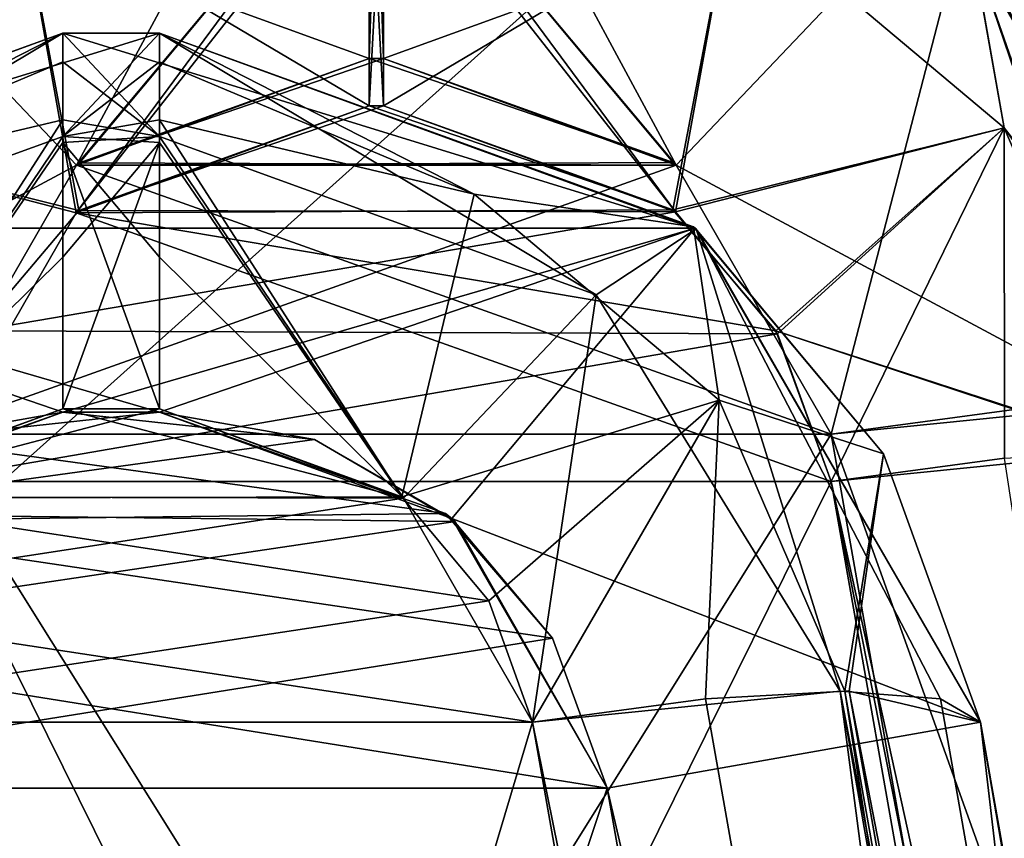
# Model space of a CAD drawing. Header units: millimetres. Extents: x -269 to 269, y -16 to 416.
# Tile 125 of 171: x 165.65 to 172.14, y 44.69 to 50.09. Entities that reach past the tile are written whole.
import ezdxf

# ---------------------------------------------------------------- set-up
doc = ezdxf.new("R2010")
doc.units = ezdxf.units.MM
doc.header["$LTSCALE"] = 65.185185
for name, color, linetype in [('1548', 7, 'CONTINUOUS'), ('1556', 7, 'CONTINUOUS'), ('1617', 7, 'CONTINUOUS'), ('1621', 7, 'CONTINUOUS'), ('1622', 7, 'CONTINUOUS'), ('1623', 7, 'CONTINUOUS'), ('1624', 7, 'CONTINUOUS'), ('1642', 7, 'CONTINUOUS'), ('1649', 7, 'CONTINUOUS'), ('1650', 7, 'CONTINUOUS'), ('1651', 7, 'CONTINUOUS'), ('1652', 7, 'CONTINUOUS'), ('1728', 7, 'CONTINUOUS'), ('1740', 7, 'CONTINUOUS'), ('1770', 7, 'CONTINUOUS'), ('1771', 7, 'CONTINUOUS'), ('1772', 7, 'CONTINUOUS'), ('1915', 7, 'CONTINUOUS'), ('1916', 7, 'CONTINUOUS'), ('1970', 7, 'CONTINUOUS'), ('1976', 7, 'CONTINUOUS'), ('1978', 7, 'CONTINUOUS'), ('1980', 7, 'CONTINUOUS'), ('1981', 7, 'CONTINUOUS'), ('1982', 7, 'CONTINUOUS'), ('2044', 7, 'CONTINUOUS'), ('2051', 7, 'CONTINUOUS'), ('2054', 7, 'CONTINUOUS'), ('2055', 7, 'CONTINUOUS'), ('2056', 7, 'CONTINUOUS'), ('2057', 7, 'CONTINUOUS'), ('2058', 7, 'CONTINUOUS'), ('2060', 7, 'CONTINUOUS'), ('2061', 7, 'CONTINUOUS'), ('2062', 7, 'CONTINUOUS'), ('2063', 7, 'CONTINUOUS'), ('2064', 7, 'CONTINUOUS'), ('2065', 7, 'CONTINUOUS'), ('2066', 7, 'CONTINUOUS'), ('2067', 7, 'CONTINUOUS'), ('2070', 7, 'CONTINUOUS'), ('2157', 7, 'CONTINUOUS'), ('2158', 7, 'CONTINUOUS'), ('2161', 7, 'CONTINUOUS'), ('2162', 7, 'CONTINUOUS'), ('2163', 7, 'CONTINUOUS'), ('2164', 7, 'CONTINUOUS'), ('2165', 7, 'CONTINUOUS'), ('2166', 7, 'CONTINUOUS'), ('2168', 7, 'CONTINUOUS'), ('2169', 7, 'CONTINUOUS'), ('2171', 7, 'CONTINUOUS'), ('2172', 7, 'CONTINUOUS'), ('2173', 7, 'CONTINUOUS'), ('2174', 7, 'CONTINUOUS'), ('2176', 7, 'CONTINUOUS'), ('367', 7, 'CONTINUOUS'), ('468', 7, 'CONTINUOUS'), ('491', 7, 'CONTINUOUS'), ('5', 7, 'CONTINUOUS'), ('550', 7, 'CONTINUOUS'), ('607', 7, 'CONTINUOUS'), ('621', 7, 'CONTINUOUS'), ('7', 7, 'CONTINUOUS')]:
    doc.layers.add(name, color=color, linetype=linetype)

msp = doc.modelspace()

# ---------------------------------------------------------------- linework, layer by layer
at = {"layer": '1548', "linetype": 'Continuous'}
for points in [[(120.8168, 327, -331.8037), (139.3616, 38.7906, -321.7392), (211.6832, 327, -331.8037), (120.8168, 327, -331.8037)], [(211.6832, 327, -331.8037), (139.3616, 38.7906, -321.7392), (162.2961, 52.7054, -322.2251), (211.6832, 327, -331.8037)]]:
    msp.add_3dface(points, dxfattribs=at)
at = {"layer": '1556', "linetype": 'Continuous'}
for points in [[(211.6832, 327, -15.1963), (193.1384, 38.7906, -25.2608), (120.8168, 327, -15.1963), (211.6832, 327, -15.1963)], [(120.8168, 327, -15.1963), (193.1384, 38.7906, -25.2608), (173.7103, 52.7001, -24.7751), (120.8168, 327, -15.1963)]]:
    msp.add_3dface(points, dxfattribs=at)
at = {"layer": '1617', "linetype": 'Continuous'}
for points in [[(167.9536, 49.8335, -34.5408), (169.9576, 49.1459, -34.662), (166.0217, 49.1287, -34.6651), (167.9536, 49.8335, -34.5408)], [(168.0464, 49.8335, -34.5408), (169.9576, 49.1459, -34.662), (167.9536, 49.8335, -34.5408), (168.0464, 49.8335, -34.5408)], [(166.0217, 49.1287, -34.6651), (171.0008, 47.3545, -34.9779), (164.9992, 47.3545, -34.9779), (166.0217, 49.1287, -34.6651)], [(169.9576, 49.1459, -34.662), (169.9782, 49.1287, -34.665), (166.0217, 49.1287, -34.6651), (169.9576, 49.1459, -34.662)], [(169.9782, 49.1287, -34.665), (171.0008, 47.3545, -34.9779), (166.0217, 49.1287, -34.6651), (169.9782, 49.1287, -34.665)], [(164.9992, 47.3545, -34.9779), (173.3536, 34.0111, -37.3307), (162.6464, 34.0111, -37.3307), (164.9992, 47.3545, -34.9779)], [(171.0008, 47.3545, -34.9779), (173.3536, 34.0111, -37.3307), (164.9992, 47.3545, -34.9779), (171.0008, 47.3545, -34.9779)]]:
    msp.add_3dface(points, dxfattribs=at)
at = {"layer": '1621', "linetype": 'Continuous'}
msp.add_3dface([(173.3536, 34.0111, -37.3307), (171.0008, 47.3545, -34.9779), (174.245, 47.6822, -33.5925), (173.3536, 34.0111, -37.3307)], dxfattribs=at)
at = {"layer": '1622', "linetype": 'Continuous'}
for points in [[(172.015, 51.2727, -33.1043), (169.9782, 49.1287, -34.665), (168.0464, 52.7101, -32.8592), (172.015, 51.2727, -33.1043)], [(168.0464, 52.7101, -32.8592), (169.9782, 49.1287, -34.665), (168.0464, 51.4344, -33.9506), (168.0464, 52.7101, -32.8592)], [(173.0696, 51.9672, -29.938), (174.245, 47.6822, -33.5925), (172.015, 51.2727, -33.1043), (173.0696, 51.9672, -29.938)], [(169.9782, 49.1287, -34.665), (169.9576, 49.1459, -34.662), (168.0464, 51.4344, -33.9506), (169.9782, 49.1287, -34.665)], [(169.9576, 49.1459, -34.662), (168.0464, 49.8335, -34.5408), (168.0464, 51.4344, -33.9506), (169.9576, 49.1459, -34.662)], [(171.0008, 47.3545, -34.9779), (169.9782, 49.1287, -34.665), (172.015, 51.2727, -33.1043), (171.0008, 47.3545, -34.9779)], [(174.245, 47.6822, -33.5925), (171.0008, 47.3545, -34.9779), (172.015, 51.2727, -33.1043), (174.245, 47.6822, -33.5925)]]:
    msp.add_3dface(points, dxfattribs=at)
at = {"layer": '1623', "linetype": 'Continuous'}
for points in [[(168.0464, 49.8335, -34.5408), (167.9536, 49.8335, -34.5408), (167.9536, 52.6446, -32.9373), (168.0464, 49.8335, -34.5408)], [(168.0464, 51.4344, -33.9506), (168.0464, 49.8335, -34.5408), (167.9536, 52.6446, -32.9373), (168.0464, 51.4344, -33.9506)]]:
    msp.add_3dface(points, dxfattribs=at)
at = {"layer": '1624', "linetype": 'Continuous'}
for points in [[(167.9536, 52.6446, -32.9373), (167.9536, 49.8335, -34.5408), (163.9851, 51.2728, -33.1043), (167.9536, 52.6446, -32.9373)], [(163.9851, 51.2728, -33.1043), (166.0217, 49.1287, -34.6651), (163.174, 47.602, -34.5566), (163.9851, 51.2728, -33.1043)], [(167.9536, 49.8335, -34.5408), (166.0217, 49.1287, -34.6651), (163.9851, 51.2728, -33.1043), (167.9536, 49.8335, -34.5408)], [(166.0217, 49.1287, -34.6651), (164.9992, 47.3545, -34.9779), (163.174, 47.602, -34.5566), (166.0217, 49.1287, -34.6651)]]:
    msp.add_3dface(points, dxfattribs=at)
at = {"layer": '1642', "linetype": 'Continuous'}
for points in [[(167.9536, 49.8335, -312.4592), (166.0412, 49.1449, -312.3378), (168.0464, 49.8335, -312.4592), (167.9536, 49.8335, -312.4592)], [(168.0464, 49.8335, -312.4592), (166.0412, 49.1449, -312.3378), (169.9784, 49.1286, -312.3349), (168.0464, 49.8335, -312.4592)], [(166.0217, 49.1287, -312.3349), (164.9992, 47.3545, -312.0221), (169.9784, 49.1286, -312.3349), (166.0217, 49.1287, -312.3349)], [(169.9784, 49.1286, -312.3349), (164.9992, 47.3545, -312.0221), (171.0008, 47.3545, -312.0221), (169.9784, 49.1286, -312.3349)], [(166.0412, 49.1449, -312.3378), (166.0217, 49.1287, -312.3349), (169.9784, 49.1286, -312.3349), (166.0412, 49.1449, -312.3378)], [(162.6464, 34.0111, -309.6693), (173.3536, 34.0111, -309.6693), (171.0008, 47.3545, -312.0221), (162.6464, 34.0111, -309.6693)], [(164.9992, 47.3545, -312.0221), (162.6464, 34.0111, -309.6693), (171.0008, 47.3545, -312.0221), (164.9992, 47.3545, -312.0221)]]:
    msp.add_3dface(points, dxfattribs=at)
at = {"layer": '1649', "linetype": 'Continuous'}
for points in [[(171.0008, 47.3545, -312.0221), (175.6744, 34.3007, -310.3476), (172.826, 47.602, -312.4434), (171.0008, 47.3545, -312.0221)], [(171.0008, 47.3545, -312.0221), (173.3536, 34.0111, -309.6693), (175.6744, 34.3007, -310.3476), (171.0008, 47.3545, -312.0221)]]:
    msp.add_3dface(points, dxfattribs=at)
at = {"layer": '1650', "linetype": 'Continuous'}
for points in [[(168.0464, 52.6446, -314.0627), (168.0464, 49.8335, -312.4592), (172.015, 51.2727, -313.8957), (168.0464, 52.6446, -314.0627)], [(174.3425, 47.6822, -313.505), (173.0696, 51.9672, -317.062), (172.015, 51.2727, -313.8957), (174.3425, 47.6822, -313.505)], [(168.0464, 49.8335, -312.4592), (169.9784, 49.1286, -312.3349), (172.015, 51.2727, -313.8957), (168.0464, 49.8335, -312.4592)], [(169.9784, 49.1286, -312.3349), (172.826, 47.602, -312.4434), (172.015, 51.2727, -313.8957), (169.9784, 49.1286, -312.3349)], [(172.826, 47.602, -312.4434), (174.3425, 47.6822, -313.505), (172.015, 51.2727, -313.8957), (172.826, 47.602, -312.4434)], [(169.9784, 49.1286, -312.3349), (171.0008, 47.3545, -312.0221), (172.826, 47.602, -312.4434), (169.9784, 49.1286, -312.3349)]]:
    msp.add_3dface(points, dxfattribs=at)
at = {"layer": '1651', "linetype": 'Continuous'}
for points in [[(167.9536, 49.8335, -312.4592), (168.0464, 49.8335, -312.4592), (168.0464, 52.6446, -314.0627), (167.9536, 49.8335, -312.4592)], [(167.9536, 49.8335, -312.4592), (168.0464, 52.6446, -314.0627), (167.9536, 51.4344, -313.0494), (167.9536, 49.8335, -312.4592)]]:
    msp.add_3dface(points, dxfattribs=at)
at = {"layer": '1652', "linetype": 'Continuous'}
for points in [[(166.0217, 49.1287, -312.3349), (167.9536, 52.7101, -314.1408), (163.9851, 51.2728, -313.8957), (166.0217, 49.1287, -312.3349)], [(166.0217, 49.1287, -312.3349), (167.9536, 51.4344, -313.0494), (167.9536, 52.7101, -314.1408), (166.0217, 49.1287, -312.3349)], [(166.0217, 49.1287, -312.3349), (166.0412, 49.1449, -312.3378), (167.9536, 51.4344, -313.0494), (166.0217, 49.1287, -312.3349)], [(166.0412, 49.1449, -312.3378), (167.9536, 49.8335, -312.4592), (167.9536, 51.4344, -313.0494), (166.0412, 49.1449, -312.3378)], [(164.9992, 47.3545, -312.0221), (166.0217, 49.1287, -312.3349), (163.9851, 51.2728, -313.8957), (164.9992, 47.3545, -312.0221)]]:
    msp.add_3dface(points, dxfattribs=at)
at = {"layer": '1728', "linetype": 'Continuous'}
for points in [[(173.9552, 47.0419, -323.8284), (171.9037, 50.5957, -323.9525), (137.75, 265, -331.4397), (173.9552, 47.0419, -323.8284)], [(191.6117, 15, -322.7095), (173.9552, 47.0419, -323.8284), (137.75, 265, -331.4397), (191.6117, 15, -322.7095)], [(139.25, 265, -331.4397), (191.6117, 15, -322.7095), (137.75, 265, -331.4397), (139.25, 265, -331.4397)], [(193.25, 265, -331.4397), (191.6117, 15, -322.7095), (139.25, 265, -331.4397), (193.25, 265, -331.4397)]]:
    msp.add_3dface(points, dxfattribs=at)
at = {"layer": '1740', "linetype": 'Continuous'}
for points in [[(173.9552, 47.0419, -23.1716), (211.5971, 325.6, -13.4443), (171.9026, 50.5967, -23.0475), (173.9552, 47.0419, -23.1716)], [(193.25, 265, -15.5603), (139.25, 265, -15.5603), (140.8883, 15, -24.2905), (193.25, 265, -15.5603)], [(194.75, 265, -15.5603), (193.25, 265, -15.5603), (140.8883, 15, -24.2905), (194.75, 265, -15.5603)], [(164.0974, 50.5967, -23.0475), (194.75, 265, -15.5603), (140.8883, 15, -24.2905), (164.0974, 50.5967, -23.0475)]]:
    msp.add_3dface(points, dxfattribs=at)
at = {"layer": '1770', "linetype": 'Continuous'}
for points in [[(171.9037, 50.5957, -323.9525), (173.9552, 47.0419, -323.8284), (171.9291, 50.5743, -317.0606), (171.9037, 50.5957, -323.9525)], [(173.9552, 47.0419, -323.8284), (173.9552, 47.0419, -316.7492), (171.9291, 50.5743, -317.0606), (173.9552, 47.0419, -323.8284)]]:
    msp.add_3dface(points, dxfattribs=at)
at = {"layer": '1771', "linetype": 'Continuous'}
for points in [[(168.0464, 50.5224, -314.6013), (170.348, 50.8845, -315.3323), (168.0464, 49.5209, -314.2319), (168.0464, 50.5224, -314.6013)], [(168.0464, 49.5209, -314.2319), (170.348, 50.8845, -315.3323), (169.9555, 48.8351, -314.111), (168.0464, 49.5209, -314.2319)], [(170.348, 50.8845, -315.3323), (172.1418, 49.3761, -315.0663), (169.9555, 48.8351, -314.111), (170.348, 50.8845, -315.3323)], [(171.9291, 50.5743, -317.0606), (172.1418, 49.3761, -315.0663), (170.348, 50.8845, -315.3323), (171.9291, 50.5743, -317.0606)], [(171.9291, 50.5743, -317.0606), (173.9552, 47.0419, -316.7492), (172.1418, 49.3761, -315.0663), (171.9291, 50.5743, -317.0606)], [(169.9555, 48.8351, -314.111), (172.1418, 49.3761, -315.0663), (170.636, 48.0356, -313.97), (169.9555, 48.8351, -314.111)], [(172.1418, 49.3761, -315.0663), (173.0582, 47.2468, -314.69), (170.636, 48.0356, -313.97), (172.1418, 49.3761, -315.0663)], [(172.1418, 49.3761, -315.0663), (173.9552, 47.0419, -316.7492), (173.6917, 47.1967, -315.6078), (172.1418, 49.3761, -315.0663)], [(173.0582, 47.2468, -314.69), (172.1418, 49.3761, -315.0663), (173.6917, 47.1967, -315.6078), (173.0582, 47.2468, -314.69)], [(173.0285, 47.2467, -314.6607), (171.0008, 47.0419, -313.7948), (170.636, 48.0356, -313.97), (173.0285, 47.2467, -314.6607)], [(173.0582, 47.2468, -314.69), (173.0285, 47.2467, -314.6607), (170.636, 48.0356, -313.97), (173.0582, 47.2468, -314.69)]]:
    msp.add_3dface(points, dxfattribs=at)
at = {"layer": '1772', "linetype": 'Continuous'}
for points in [[(167.9536, 49.5209, -314.2319), (169.9555, 48.8351, -314.111), (166.0209, 48.8154, -314.1075), (167.9536, 49.5209, -314.2319)], [(168.0464, 49.5209, -314.2319), (169.9555, 48.8351, -314.111), (167.9536, 49.5209, -314.2319), (168.0464, 49.5209, -314.2319)], [(166.0209, 48.8154, -314.1075), (171.0008, 47.0419, -313.7948), (164.9992, 47.0419, -313.7948), (166.0209, 48.8154, -314.1075)], [(169.9555, 48.8351, -314.111), (170.636, 48.0356, -313.97), (166.0209, 48.8154, -314.1075), (169.9555, 48.8351, -314.111)], [(170.636, 48.0356, -313.97), (171.0008, 47.0419, -313.7948), (166.0209, 48.8154, -314.1075), (170.636, 48.0356, -313.97)], [(164.9992, 47.0419, -313.7948), (174.3223, 28.205, -310.4733), (161.6777, 28.205, -310.4733), (164.9992, 47.0419, -313.7948)], [(171.0008, 47.0419, -313.7948), (174.3223, 28.205, -310.4733), (164.9992, 47.0419, -313.7948), (171.0008, 47.0419, -313.7948)]]:
    msp.add_3dface(points, dxfattribs=at)
at = {"layer": '1915', "linetype": 'Continuous'}
for points in [[(167.9536, 51.4292, -315.4259), (166.0209, 48.8154, -314.1075), (165.6521, 50.8845, -315.3323), (167.9536, 51.4292, -315.4259)], [(167.9536, 51.2777, -315.2339), (166.0209, 48.8154, -314.1075), (167.9536, 51.4292, -315.4259), (167.9536, 51.2777, -315.2339)], [(167.9536, 49.5209, -314.2319), (166.0209, 48.8154, -314.1075), (167.9536, 51.2777, -315.2339), (167.9536, 49.5209, -314.2319)], [(165.6521, 50.8845, -315.3323), (166.0209, 48.8154, -314.1075), (163.8583, 49.3762, -315.0664), (165.6521, 50.8845, -315.3323)], [(165.6521, 50.8845, -315.3323), (163.8583, 49.3762, -315.0664), (164.1285, 50.6226, -317.0649), (165.6521, 50.8845, -315.3323)], [(166.0209, 48.8154, -314.1075), (164.9992, 47.0419, -313.7948), (163.8583, 49.3762, -315.0664), (166.0209, 48.8154, -314.1075)]]:
    msp.add_3dface(points, dxfattribs=at)
at = {"layer": '1916', "linetype": 'Continuous'}
for points in [[(168.0464, 50.5224, -314.6013), (168.0464, 49.5209, -314.2319), (167.9536, 51.2777, -315.2339), (168.0464, 50.5224, -314.6013)], [(168.0464, 49.5209, -314.2319), (167.9536, 49.5209, -314.2319), (167.9536, 51.2777, -315.2339), (168.0464, 49.5209, -314.2319)]]:
    msp.add_3dface(points, dxfattribs=at)
at = {"layer": '1970', "linetype": 'Continuous'}
for points in [[(167.9536, 49.5209, -32.7681), (166.0378, 48.8296, -32.89), (168.0464, 49.5209, -32.7681), (167.9536, 49.5209, -32.7681)], [(168.0464, 49.5209, -32.7681), (166.0378, 48.8296, -32.89), (169.973, 48.8206, -32.8916), (168.0464, 49.5209, -32.7681)], [(166.0378, 48.8296, -32.89), (165.3646, 48.0369, -33.0298), (169.973, 48.8206, -32.8916), (166.0378, 48.8296, -32.89)], [(169.973, 48.8206, -32.8916), (165.3646, 48.0369, -33.0298), (170.6464, 48.0175, -33.0332), (169.973, 48.8206, -32.8916)], [(165.3646, 48.0369, -33.0298), (164.9992, 47.0419, -33.2052), (170.6464, 48.0175, -33.0332), (165.3646, 48.0369, -33.0298)], [(170.6464, 48.0175, -33.0332), (164.9992, 47.0419, -33.2052), (171.0008, 47.0419, -33.2052), (170.6464, 48.0175, -33.0332)], [(164.9992, 47.0419, -33.2052), (161.6777, 28.205, -36.5267), (171.0008, 47.0419, -33.2052), (164.9992, 47.0419, -33.2052)], [(171.0008, 47.0419, -33.2052), (161.6777, 28.205, -36.5267), (174.3223, 28.205, -36.5267), (171.0008, 47.0419, -33.2052)]]:
    msp.add_3dface(points, dxfattribs=at)
at = {"layer": '1976', "linetype": 'Continuous'}
for points in [[(163.8583, 49.3762, -31.9336), (166.0378, 48.8296, -32.89), (165.6521, 50.8845, -31.6677), (163.8583, 49.3762, -31.9336)], [(164.1289, 50.6229, -29.9351), (163.8583, 49.3762, -31.9336), (165.6521, 50.8845, -31.6677), (164.1289, 50.6229, -29.9351)], [(166.0378, 48.8296, -32.89), (167.9536, 49.5209, -32.7681), (165.6521, 50.8845, -31.6677), (166.0378, 48.8296, -32.89)], [(165.6521, 50.8845, -31.6677), (167.9536, 49.5209, -32.7681), (167.9536, 50.5224, -32.3987), (165.6521, 50.8845, -31.6677)], [(165.3646, 48.0369, -33.0298), (166.0378, 48.8296, -32.89), (163.8583, 49.3762, -31.9336), (165.3646, 48.0369, -33.0298)]]:
    msp.add_3dface(points, dxfattribs=at)
at = {"layer": '1978', "linetype": 'Continuous'}
for points in [[(167.9536, 49.5209, -32.7681), (168.0464, 49.5209, -32.7681), (168.0464, 51.2777, -31.7661), (167.9536, 49.5209, -32.7681)], [(167.9536, 50.5224, -32.3987), (167.9536, 49.5209, -32.7681), (168.0464, 51.2777, -31.7661), (167.9536, 50.5224, -32.3987)]]:
    msp.add_3dface(points, dxfattribs=at)
at = {"layer": '1980', "linetype": 'Continuous'}
for points in [[(173.9552, 47.0419, -23.1716), (171.9026, 50.5967, -23.0475), (173.9552, 47.0419, -30.2508), (173.9552, 47.0419, -23.1716)], [(173.9552, 47.0419, -30.2508), (171.9026, 50.5967, -23.0475), (171.9287, 50.5747, -29.9394), (173.9552, 47.0419, -30.2508)]]:
    msp.add_3dface(points, dxfattribs=at)
at = {"layer": '1981', "linetype": 'Continuous'}
for points in [[(169.973, 48.8206, -32.8916), (168.0464, 51.4292, -31.5741), (168.0464, 51.2777, -31.7661), (169.973, 48.8206, -32.8916)], [(168.0464, 51.4292, -31.5741), (169.973, 48.8206, -32.8916), (170.348, 50.8845, -31.6677), (168.0464, 51.4292, -31.5741)], [(168.0464, 49.5209, -32.7681), (169.973, 48.8206, -32.8916), (168.0464, 51.2777, -31.7661), (168.0464, 49.5209, -32.7681)], [(170.348, 50.8845, -31.6677), (169.973, 48.8206, -32.8916), (172.1418, 49.3761, -31.9337), (170.348, 50.8845, -31.6677)], [(171.9287, 50.5747, -29.9394), (170.348, 50.8845, -31.6677), (172.1418, 49.3761, -31.9337), (171.9287, 50.5747, -29.9394)], [(173.9552, 47.0419, -30.2508), (171.9287, 50.5747, -29.9394), (173.0893, 47.2467, -32.2785), (173.9552, 47.0419, -30.2508)], [(171.9287, 50.5747, -29.9394), (172.1418, 49.3761, -31.9337), (173.06, 47.2468, -32.3082), (171.9287, 50.5747, -29.9394)], [(171.9287, 50.5747, -29.9394), (173.06, 47.2468, -32.3082), (173.0893, 47.2467, -32.2785), (171.9287, 50.5747, -29.9394)], [(169.973, 48.8206, -32.8916), (170.6464, 48.0175, -33.0332), (172.1418, 49.3761, -31.9337), (169.973, 48.8206, -32.8916)], [(170.6464, 48.0175, -33.0332), (171.0008, 47.0419, -33.2052), (172.1418, 49.3761, -31.9337), (170.6464, 48.0175, -33.0332)], [(172.1418, 49.3761, -31.9337), (171.0008, 47.0419, -33.2052), (172.1422, 47.1967, -32.9417), (172.1418, 49.3761, -31.9337)], [(173.06, 47.2468, -32.3082), (172.1418, 49.3761, -31.9337), (172.1422, 47.1967, -32.9417), (173.06, 47.2468, -32.3082)]]:
    msp.add_3dface(points, dxfattribs=at)
at = {"layer": '1982', "linetype": 'Continuous'}
for points in [[(172.1422, 47.1967, -32.9417), (171.0008, 47.0419, -33.2052), (174.876, 29.389, -36.2201), (172.1422, 47.1967, -32.9417)], [(171.0008, 47.0419, -33.2052), (174.3223, 28.205, -36.5267), (174.6044, 28.8269, -36.3916), (171.0008, 47.0419, -33.2052)], [(174.876, 29.389, -36.2201), (171.0008, 47.0419, -33.2052), (174.6044, 28.8269, -36.3916), (174.876, 29.389, -36.2201)]]:
    msp.add_3dface(points, dxfattribs=at)
at = {"layer": '2044', "linetype": 'Continuous'}
msp.add_3dface([(171.0008, 47.0419, -313.7948), (173.0285, 47.2467, -314.6607), (174.3223, 28.205, -310.4733), (171.0008, 47.0419, -313.7948)], dxfattribs=at)
at = {"layer": '2051', "linetype": 'Continuous'}
for points in [[(165.9314, 47.5209, -315.3792), (164.3216, 46.9337, -315.2757), (166.5686, 47.5209, -315.3792), (165.9314, 47.5209, -315.3792)], [(166.5686, 47.5209, -315.3792), (164.3216, 46.9337, -315.2757), (168.169, 46.9415, -315.2771), (166.5686, 47.5209, -315.3792)], [(164.3216, 46.9337, -315.2757), (163.4694, 45.4551, -315.015), (168.7427, 46.2555, -315.1561), (164.3216, 46.9337, -315.2757)], [(168.169, 46.9415, -315.2771), (164.3216, 46.9337, -315.2757), (168.7427, 46.2555, -315.1561), (168.169, 46.9415, -315.2771)], [(168.7427, 46.2555, -315.1561), (163.4694, 45.4551, -315.015), (169.0306, 45.4551, -315.015), (168.7427, 46.2555, -315.1561)], [(163.4694, 45.4551, -315.015), (155.4544, 0, -307), (169.0306, 45.4551, -315.015), (163.4694, 45.4551, -315.015)], [(169.0306, 45.4551, -315.015), (155.4544, 0, -307), (177.0456, 0, -307), (169.0306, 45.4551, -315.015)]]:
    msp.add_3dface(points, dxfattribs=at)
at = {"layer": '2054', "linetype": 'Continuous'}
for points in [[(170.172, 45.6098, -315.2785), (178.2414, 0, -307.2476), (171.0896, 45.66, -315.9118), (170.172, 45.6098, -315.2785)], [(178.2414, 0, -307.2476), (179.1824, 0, -307.9032), (171.0896, 45.66, -315.9118), (178.2414, 0, -307.2476)], [(171.0896, 45.66, -315.9118), (179.1824, 0, -307.9032), (171.1191, 45.6599, -315.9417), (171.0896, 45.66, -315.9118)], [(179.1824, 0, -307.9032), (180, 0, -309.9544), (171.1191, 45.6599, -315.9417), (179.1824, 0, -307.9032)], [(171.1191, 45.6599, -315.9417), (180, 0, -309.9544), (171.985, 45.4551, -317.9694), (171.1191, 45.6599, -315.9417)], [(169.0306, 45.4551, -315.015), (178.2414, 0, -307.2476), (170.172, 45.6098, -315.2785), (169.0306, 45.4551, -315.015)], [(169.0306, 45.4551, -315.015), (177.0456, 0, -307), (178.2414, 0, -307.2476), (169.0306, 45.4551, -315.015)]]:
    msp.add_3dface(points, dxfattribs=at)
at = {"layer": '2055', "linetype": 'Continuous'}
for points in [[(166.5686, 49.81, -317.283), (168.6444, 48.9382, -316.489), (166.5686, 50, -318.3336), (166.5686, 49.81, -317.283)], [(166.5686, 50, -318.3336), (168.6444, 48.9382, -316.489), (170.0923, 48.723, -318.2313), (166.5686, 50, -318.3336)], [(166.5686, 49.4291, -316.5731), (168.6444, 48.9382, -316.489), (166.5686, 49.81, -317.283), (166.5686, 49.4291, -316.5731)], [(166.5686, 49.2777, -316.3812), (168.169, 46.9415, -315.2771), (166.5686, 49.4291, -316.5731), (166.5686, 49.2777, -316.3812)], [(166.5686, 49.4291, -316.5731), (168.169, 46.9415, -315.2771), (168.6444, 48.9382, -316.489), (166.5686, 49.4291, -316.5731)], [(166.5686, 47.5209, -315.3792), (168.169, 46.9415, -315.2771), (166.5686, 49.2777, -316.3812), (166.5686, 47.5209, -315.3792)], [(168.6444, 48.9382, -316.489), (168.169, 46.9415, -315.2771), (170.2619, 47.5787, -316.2493), (168.6444, 48.9382, -316.489)], [(168.6444, 48.9382, -316.489), (170.2619, 47.5787, -316.2493), (170.0923, 48.723, -318.2313), (168.6444, 48.9382, -316.489)], [(170.0923, 48.723, -318.2313), (170.2619, 47.5787, -316.2493), (171.3461, 47.225, -318.1113), (170.0923, 48.723, -318.2313)], [(168.169, 46.9415, -315.2771), (168.7427, 46.2555, -315.1561), (170.2619, 47.5787, -316.2493), (168.169, 46.9415, -315.2771)], [(168.7427, 46.2555, -315.1561), (169.0306, 45.4551, -315.015), (170.2619, 47.5787, -316.2493), (168.7427, 46.2555, -315.1561)], [(169.0306, 45.4551, -315.015), (170.172, 45.6098, -315.2785), (170.2619, 47.5787, -316.2493), (169.0306, 45.4551, -315.015)], [(170.172, 45.6098, -315.2785), (171.0896, 45.66, -315.9118), (170.2619, 47.5787, -316.2493), (170.172, 45.6098, -315.2785)], [(170.2619, 47.5787, -316.2493), (171.0896, 45.66, -315.9118), (171.3461, 47.225, -318.1113), (170.2619, 47.5787, -316.2493)], [(171.0896, 45.66, -315.9118), (171.1191, 45.6599, -315.9417), (171.3461, 47.225, -318.1113), (171.0896, 45.66, -315.9118)], [(171.1191, 45.6599, -315.9417), (171.985, 45.4551, -317.9694), (171.3461, 47.225, -318.1113), (171.1191, 45.6599, -315.9417)]]:
    msp.add_3dface(points, dxfattribs=at)
at = {"layer": '2056', "linetype": 'Continuous'}
for points in [[(166.5686, 49.81, -317.283), (166.5686, 50, -318.3336), (165.9314, 49.3188, -316.4302), (166.5686, 49.81, -317.283)], [(165.9314, 49.3188, -316.4302), (166.5686, 50, -318.3336), (165.9314, 50, -318.3336), (165.9314, 49.3188, -316.4302)], [(166.5686, 49.4291, -316.5731), (166.5686, 49.81, -317.283), (165.9314, 49.3188, -316.4302), (166.5686, 49.4291, -316.5731)], [(166.5686, 49.2777, -316.3812), (166.5686, 49.4291, -316.5731), (165.9314, 49.3188, -316.4302), (166.5686, 49.2777, -316.3812)], [(165.9314, 48.5224, -315.7486), (166.5686, 49.2777, -316.3812), (165.9314, 49.3188, -316.4302), (165.9314, 48.5224, -315.7486)], [(165.9314, 47.5209, -315.3792), (166.5686, 47.5209, -315.3792), (166.5686, 49.2777, -316.3812), (165.9314, 47.5209, -315.3792)], [(165.9314, 47.5209, -315.3792), (166.5686, 49.2777, -316.3812), (165.9314, 48.5224, -315.7486), (165.9314, 47.5209, -315.3792)]]:
    msp.add_3dface(points, dxfattribs=at)
at = {"layer": '2057', "linetype": 'Continuous'}
for points in [[(163.0491, 48.274, -316.251), (165.9314, 50, -318.3336), (162.3901, 48.7082, -318.2301), (163.0491, 48.274, -316.251)], [(165.9314, 49.3188, -316.4302), (165.9314, 50, -318.3336), (163.0491, 48.274, -316.251), (165.9314, 49.3188, -316.4302)], [(164.3216, 46.9337, -315.2757), (165.9314, 49.3188, -316.4302), (163.0491, 48.274, -316.251), (164.3216, 46.9337, -315.2757)], [(164.3216, 46.9337, -315.2757), (165.9314, 48.5224, -315.7486), (165.9314, 49.3188, -316.4302), (164.3216, 46.9337, -315.2757)], [(164.3216, 46.9337, -315.2757), (165.9314, 47.5209, -315.3792), (165.9314, 48.5224, -315.7486), (164.3216, 46.9337, -315.2757)]]:
    msp.add_3dface(points, dxfattribs=at)
at = {"layer": '2058', "linetype": 'Continuous'}
for points in [[(162.3901, 48.7082, -318.2301), (165.9314, 50, -318.3336), (162.3966, 48.7136, -329.2011), (162.3901, 48.7082, -318.2301)], [(162.3966, 48.7136, -329.2011), (165.9314, 50, -318.3336), (165.9314, 50, -329.246), (162.3966, 48.7136, -329.2011)]]:
    msp.add_3dface(points, dxfattribs=at)
at = {"layer": '2060', "linetype": 'Continuous'}
for points in [[(162.3966, 48.7136, -329.2011), (165.9314, 50, -329.246), (170.1034, 48.7136, -329.2011), (162.3966, 48.7136, -329.2011)], [(170.1034, 48.7136, -329.2011), (165.9314, 50, -329.246), (166.5686, 50, -329.246), (170.1034, 48.7136, -329.2011)], [(162.3966, 48.7136, -329.2011), (170.1034, 48.7136, -329.2011), (166.5686, 47.5, -329.1587), (162.3966, 48.7136, -329.2011)], [(164.0027, 46.7979, -329.1342), (162.3966, 48.7136, -329.2011), (165.9314, 47.5, -329.1587), (164.0027, 46.7979, -329.1342)], [(165.9314, 47.5, -329.1587), (162.3966, 48.7136, -329.2011), (166.5686, 47.5, -329.1587), (165.9314, 47.5, -329.1587)], [(166.5686, 47.5, -329.1587), (170.1034, 48.7136, -329.2011), (168.4973, 46.7979, -329.1342), (166.5686, 47.5, -329.1587)], [(170.1034, 48.7136, -329.2011), (171.985, 45.4551, -329.0873), (168.4973, 46.7979, -329.1342), (170.1034, 48.7136, -329.2011)], [(171.985, 45.4551, -329.0873), (169.523, 45.0209, -329.0722), (168.4973, 46.7979, -329.1342), (171.985, 45.4551, -329.0873)], [(171.985, 45.4551, -329.0873), (180, 0, -327.5), (169.523, 45.0209, -329.0722), (171.985, 45.4551, -329.0873)], [(169.523, 45.0209, -329.0722), (180, 0, -327.5), (177.003, 2.6, -327.5908), (169.523, 45.0209, -329.0722)]]:
    msp.add_3dface(points, dxfattribs=at)
at = {"layer": '2061', "linetype": 'Continuous'}
for points in [[(180, 0, -309.9544), (180, 0, -327.5), (171.985, 45.4551, -329.0873), (180, 0, -309.9544)], [(171.985, 45.4551, -317.9694), (180, 0, -309.9544), (171.985, 45.4551, -329.0873), (171.985, 45.4551, -317.9694)]]:
    msp.add_3dface(points, dxfattribs=at)
at = {"layer": '2062', "linetype": 'Continuous'}
for points in [[(166.5686, 50, -318.3336), (170.0923, 48.723, -318.2313), (166.5686, 50, -329.246), (166.5686, 50, -318.3336)], [(170.0923, 48.723, -318.2313), (170.1034, 48.7136, -329.2011), (166.5686, 50, -329.246), (170.0923, 48.723, -318.2313)], [(170.0923, 48.723, -318.2313), (171.3461, 47.225, -318.1113), (170.1034, 48.7136, -329.2011), (170.0923, 48.723, -318.2313)], [(171.3461, 47.225, -318.1113), (171.985, 45.4551, -317.9694), (170.1034, 48.7136, -329.2011), (171.3461, 47.225, -318.1113)], [(171.985, 45.4551, -317.9694), (171.985, 45.4551, -329.0873), (170.1034, 48.7136, -329.2011), (171.985, 45.4551, -317.9694)]]:
    msp.add_3dface(points, dxfattribs=at)
at = {"layer": '2063', "linetype": 'Continuous'}
for points in [[(165.9314, 50, -318.3336), (166.5686, 50, -318.3336), (166.5686, 50, -329.246), (165.9314, 50, -318.3336)], [(165.9314, 50, -329.246), (165.9314, 50, -318.3336), (166.5686, 50, -329.246), (165.9314, 50, -329.246)]]:
    msp.add_3dface(points, dxfattribs=at)
at = {"layer": '2064', "linetype": 'Continuous'}
for points in [[(169.523, 45.0209, -329.0722), (177.003, 2.6, -327.5908), (169.523, 45.0209, -317.477), (169.523, 45.0209, -329.0722)], [(169.523, 45.0209, -317.477), (177.003, 2.6, -327.5908), (177.003, 2.6, -309.997), (169.523, 45.0209, -317.477)]]:
    msp.add_3dface(points, dxfattribs=at)
at = {"layer": '2065', "linetype": 'Continuous'}
for points in [[(166.5686, 47.5, -317.9141), (168.4973, 46.7979, -329.1342), (167.5913, 47.3206, -317.8825), (166.5686, 47.5, -317.9141)], [(166.5686, 47.5, -329.1587), (168.4973, 46.7979, -329.1342), (166.5686, 47.5, -317.9141), (166.5686, 47.5, -329.1587)], [(167.5913, 47.3206, -317.8825), (168.4973, 46.7979, -329.1342), (168.5205, 46.7782, -317.7868), (167.5913, 47.3206, -317.8825)], [(168.4973, 46.7979, -329.1342), (169.523, 45.0209, -329.0722), (168.5205, 46.7782, -317.7868), (168.4973, 46.7979, -329.1342)], [(169.523, 45.0209, -329.0722), (169.523, 45.0209, -317.477), (168.5205, 46.7782, -317.7868), (169.523, 45.0209, -329.0722)]]:
    msp.add_3dface(points, dxfattribs=at)
at = {"layer": '2066', "linetype": 'Continuous'}
for points in [[(165.9314, 47.5, -329.1587), (166.5686, 47.5, -317.9141), (165.9314, 47.5, -317.9141), (165.9314, 47.5, -329.1587)], [(165.9314, 47.5, -329.1587), (166.5686, 47.5, -329.1587), (166.5686, 47.5, -317.9141), (165.9314, 47.5, -329.1587)]]:
    msp.add_3dface(points, dxfattribs=at)
at = {"layer": '2067', "linetype": 'Continuous'}
for points in [[(164.0027, 46.7979, -329.1342), (165.9314, 47.5, -329.1587), (164.044, 46.8319, -317.7963), (164.0027, 46.7979, -329.1342)], [(165.9314, 47.5, -329.1587), (165.9314, 47.5, -317.9141), (164.044, 46.8319, -317.7963), (165.9314, 47.5, -329.1587)]]:
    msp.add_3dface(points, dxfattribs=at)
at = {"layer": '2070', "linetype": 'Continuous'}
for points in [[(165.9314, 47.5, -317.9141), (167.5913, 47.3206, -317.8825), (164.044, 46.8319, -317.7963), (165.9314, 47.5, -317.9141)], [(166.5686, 47.5, -317.9141), (167.5913, 47.3206, -317.8825), (165.9314, 47.5, -317.9141), (166.5686, 47.5, -317.9141)], [(167.5913, 47.3206, -317.8825), (168.5205, 46.7782, -317.7868), (164.044, 46.8319, -317.7963), (167.5913, 47.3206, -317.8825)], [(168.5205, 46.7782, -317.7868), (163.3389, 46.0103, -317.6514), (164.044, 46.8319, -317.7963), (168.5205, 46.7782, -317.7868)], [(168.5205, 46.7782, -317.7868), (169.523, 45.0209, -317.477), (163.3389, 46.0103, -317.6514), (168.5205, 46.7782, -317.7868)], [(169.523, 45.0209, -317.477), (162.977, 45.0209, -317.477), (163.3389, 46.0103, -317.6514), (169.523, 45.0209, -317.477)], [(162.977, 45.0209, -317.477), (177.003, 2.6, -309.997), (155.497, 2.6, -309.997), (162.977, 45.0209, -317.477)], [(169.523, 45.0209, -317.477), (177.003, 2.6, -309.997), (162.977, 45.0209, -317.477), (169.523, 45.0209, -317.477)]]:
    msp.add_3dface(points, dxfattribs=at)
at = {"layer": '2157', "linetype": 'Continuous'}
for points in [[(165.9314, 47.5209, -31.6208), (168.1784, 46.9337, -31.7243), (164.331, 46.9415, -31.7229), (165.9314, 47.5209, -31.6208)], [(166.5686, 47.5209, -31.6208), (168.1784, 46.9337, -31.7243), (165.9314, 47.5209, -31.6208), (166.5686, 47.5209, -31.6208)], [(164.331, 46.9415, -31.7229), (168.1784, 46.9337, -31.7243), (163.7573, 46.2555, -31.8439), (164.331, 46.9415, -31.7229)], [(168.1784, 46.9337, -31.7243), (169.0306, 45.4551, -31.985), (163.7573, 46.2555, -31.8439), (168.1784, 46.9337, -31.7243)], [(163.7573, 46.2555, -31.8439), (169.0306, 45.4551, -31.985), (163.4694, 45.4551, -31.985), (163.7573, 46.2555, -31.8439)], [(163.4694, 45.4551, -31.985), (177.0456, 0, -40), (155.4544, 0, -40), (163.4694, 45.4551, -31.985)], [(169.0306, 45.4551, -31.985), (177.0456, 0, -40), (163.4694, 45.4551, -31.985), (169.0306, 45.4551, -31.985)]]:
    msp.add_3dface(points, dxfattribs=at)
at = {"layer": '2158', "linetype": 'Continuous'}
for points in [[(177.0456, 0, -40), (169.0306, 45.4551, -31.985), (171.0583, 45.6599, -31.1191), (177.0456, 0, -40)], [(177.0456, 0, -40), (171.0583, 45.6599, -31.1191), (179.0968, 0, -39.1824), (177.0456, 0, -40)], [(171.0583, 45.6599, -31.1191), (171.7215, 45.6098, -30.172), (179.7524, 0, -38.2414), (171.0583, 45.6599, -31.1191)], [(179.0968, 0, -39.1824), (171.0583, 45.6599, -31.1191), (179.7524, 0, -38.2414), (179.0968, 0, -39.1824)], [(171.7215, 45.6098, -30.172), (171.985, 45.4551, -29.0306), (179.7524, 0, -38.2414), (171.7215, 45.6098, -30.172)], [(171.985, 45.4551, -29.0306), (180, 0, -37.0456), (179.7524, 0, -38.2414), (171.985, 45.4551, -29.0306)]]:
    msp.add_3dface(points, dxfattribs=at)
at = {"layer": '2161', "linetype": 'Continuous'}
for points in [[(165.9314, 50, -28.6664), (163.8556, 48.9382, -30.511), (162.4077, 48.723, -28.7687), (165.9314, 50, -28.6664)], [(165.9314, 49.81, -29.717), (163.8556, 48.9382, -30.511), (165.9314, 50, -28.6664), (165.9314, 49.81, -29.717)], [(165.9314, 49.4291, -30.4269), (163.8556, 48.9382, -30.511), (165.9314, 49.81, -29.717), (165.9314, 49.4291, -30.4269)], [(165.9314, 49.4291, -30.4269), (164.331, 46.9415, -31.7229), (163.8556, 48.9382, -30.511), (165.9314, 49.4291, -30.4269)], [(165.9314, 49.2777, -30.6188), (164.331, 46.9415, -31.7229), (165.9314, 49.4291, -30.4269), (165.9314, 49.2777, -30.6188)], [(165.9314, 47.5209, -31.6208), (164.331, 46.9415, -31.7229), (165.9314, 49.2777, -30.6188), (165.9314, 47.5209, -31.6208)]]:
    msp.add_3dface(points, dxfattribs=at)
at = {"layer": '2162', "linetype": 'Continuous'}
for points in [[(165.9314, 49.81, -29.717), (165.9314, 50, -28.6664), (166.5686, 49.3188, -30.5698), (165.9314, 49.81, -29.717)], [(166.5686, 49.3188, -30.5698), (165.9314, 50, -28.6664), (166.5686, 50, -28.6664), (166.5686, 49.3188, -30.5698)], [(165.9314, 49.4291, -30.4269), (165.9314, 49.81, -29.717), (166.5686, 49.3188, -30.5698), (165.9314, 49.4291, -30.4269)], [(165.9314, 49.2777, -30.6188), (165.9314, 49.4291, -30.4269), (166.5686, 49.3188, -30.5698), (165.9314, 49.2777, -30.6188)], [(166.5686, 48.5224, -31.2514), (165.9314, 49.2777, -30.6188), (166.5686, 49.3188, -30.5698), (166.5686, 48.5224, -31.2514)], [(166.5686, 47.5209, -31.6208), (165.9314, 47.5209, -31.6208), (165.9314, 49.2777, -30.6188), (166.5686, 47.5209, -31.6208)], [(166.5686, 47.5209, -31.6208), (165.9314, 49.2777, -30.6188), (166.5686, 48.5224, -31.2514), (166.5686, 47.5209, -31.6208)]]:
    msp.add_3dface(points, dxfattribs=at)
at = {"layer": '2163', "linetype": 'Continuous'}
for points in [[(166.5686, 49.3188, -30.5698), (166.5686, 50, -28.6664), (169.4509, 48.274, -30.749), (166.5686, 49.3188, -30.5698)], [(169.4509, 48.274, -30.749), (166.5686, 50, -28.6664), (170.1099, 48.7082, -28.7699), (169.4509, 48.274, -30.749)], [(168.1784, 46.9337, -31.7243), (166.5686, 48.5224, -31.2514), (166.5686, 49.3188, -30.5698), (168.1784, 46.9337, -31.7243)], [(168.1784, 46.9337, -31.7243), (166.5686, 49.3188, -30.5698), (169.4509, 48.274, -30.749), (168.1784, 46.9337, -31.7243)], [(171.0583, 45.6599, -31.1191), (169.4509, 48.274, -30.749), (170.1099, 48.7082, -28.7699), (171.0583, 45.6599, -31.1191)], [(171.985, 45.4551, -29.0306), (171.7215, 45.6098, -30.172), (170.1099, 48.7082, -28.7699), (171.985, 45.4551, -29.0306)], [(171.7215, 45.6098, -30.172), (171.0583, 45.6599, -31.1191), (170.1099, 48.7082, -28.7699), (171.7215, 45.6098, -30.172)], [(168.1784, 46.9337, -31.7243), (166.5686, 47.5209, -31.6208), (166.5686, 48.5224, -31.2514), (168.1784, 46.9337, -31.7243)], [(169.0306, 45.4551, -31.985), (168.1784, 46.9337, -31.7243), (169.4509, 48.274, -30.749), (169.0306, 45.4551, -31.985)], [(171.0583, 45.6599, -31.1191), (169.0306, 45.4551, -31.985), (169.4509, 48.274, -30.749), (171.0583, 45.6599, -31.1191)]]:
    msp.add_3dface(points, dxfattribs=at)
at = {"layer": '2164', "linetype": 'Continuous'}
for points in [[(170.1099, 48.7082, -28.7699), (166.5686, 50, -28.6664), (170.1034, 48.7136, -17.7989), (170.1099, 48.7082, -28.7699)], [(170.1034, 48.7136, -17.7989), (166.5686, 50, -28.6664), (166.5686, 50, -17.754), (170.1034, 48.7136, -17.7989)], [(171.985, 45.4551, -17.9127), (170.1099, 48.7082, -28.7699), (170.1034, 48.7136, -17.7989), (171.985, 45.4551, -17.9127)], [(171.985, 45.4551, -29.0306), (170.1099, 48.7082, -28.7699), (171.985, 45.4551, -17.9127), (171.985, 45.4551, -29.0306)]]:
    msp.add_3dface(points, dxfattribs=at)
at = {"layer": '2165', "linetype": 'Continuous'}
for points in [[(180, 0, -37.0456), (171.985, 45.4551, -29.0306), (180, 0, -19.5), (180, 0, -37.0456)], [(180, 0, -19.5), (171.985, 45.4551, -29.0306), (171.985, 45.4551, -17.9127), (180, 0, -19.5)]]:
    msp.add_3dface(points, dxfattribs=at)
at = {"layer": '2166', "linetype": 'Continuous'}
for points in [[(170.1034, 48.7136, -17.7989), (166.5686, 50, -17.754), (162.3966, 48.7136, -17.7989), (170.1034, 48.7136, -17.7989)], [(162.3966, 48.7136, -17.7989), (166.5686, 50, -17.754), (165.9314, 50, -17.754), (162.3966, 48.7136, -17.7989)], [(170.1034, 48.7136, -17.7989), (162.3966, 48.7136, -17.7989), (165.9314, 47.5, -17.8413), (170.1034, 48.7136, -17.7989)], [(165.9314, 47.5, -17.8413), (162.3966, 48.7136, -17.7989), (164.0027, 46.7979, -17.8658), (165.9314, 47.5, -17.8413)], [(166.5686, 47.5, -17.8413), (170.1034, 48.7136, -17.7989), (165.9314, 47.5, -17.8413), (166.5686, 47.5, -17.8413)], [(168.4973, 46.7979, -17.8658), (170.1034, 48.7136, -17.7989), (166.5686, 47.5, -17.8413), (168.4973, 46.7979, -17.8658)], [(171.985, 45.4551, -17.9127), (170.1034, 48.7136, -17.7989), (168.4973, 46.7979, -17.8658), (171.985, 45.4551, -17.9127)], [(169.523, 45.0209, -17.9278), (171.985, 45.4551, -17.9127), (168.4973, 46.7979, -17.8658), (169.523, 45.0209, -17.9278)], [(177.003, 2.6, -19.4092), (171.985, 45.4551, -17.9127), (169.523, 45.0209, -17.9278), (177.003, 2.6, -19.4092)], [(180, 0, -19.5), (171.985, 45.4551, -17.9127), (177.003, 2.6, -19.4092), (180, 0, -19.5)]]:
    msp.add_3dface(points, dxfattribs=at)
at = {"layer": '2168', "linetype": 'Continuous'}
for points in [[(162.4077, 48.723, -28.7687), (162.3966, 48.7136, -17.7989), (165.9314, 50, -17.754), (162.4077, 48.723, -28.7687)], [(165.9314, 50, -28.6664), (162.4077, 48.723, -28.7687), (165.9314, 50, -17.754), (165.9314, 50, -28.6664)]]:
    msp.add_3dface(points, dxfattribs=at)
at = {"layer": '2169', "linetype": 'Continuous'}
for points in [[(166.5686, 50, -28.6664), (165.9314, 50, -28.6664), (165.9314, 50, -17.754), (166.5686, 50, -28.6664)], [(166.5686, 50, -17.754), (166.5686, 50, -28.6664), (165.9314, 50, -17.754), (166.5686, 50, -17.754)]]:
    msp.add_3dface(points, dxfattribs=at)
at = {"layer": '2171', "linetype": 'Continuous'}
for points in [[(165.9314, 47.5, -17.8413), (164.0027, 46.7979, -17.8658), (165.9314, 47.5, -29.0859), (165.9314, 47.5, -17.8413)], [(165.9314, 47.5, -29.0859), (164.0027, 46.7979, -17.8658), (164.9087, 47.3206, -29.1175), (165.9314, 47.5, -29.0859)]]:
    msp.add_3dface(points, dxfattribs=at)
at = {"layer": '2172', "linetype": 'Continuous'}
for points in [[(166.5686, 47.5, -17.8413), (165.9314, 47.5, -17.8413), (165.9314, 47.5, -29.0859), (166.5686, 47.5, -17.8413)], [(166.5686, 47.5, -17.8413), (165.9314, 47.5, -29.0859), (166.5686, 47.5, -29.0859), (166.5686, 47.5, -17.8413)]]:
    msp.add_3dface(points, dxfattribs=at)
at = {"layer": '2173', "linetype": 'Continuous'}
for points in [[(168.4973, 46.7979, -17.8658), (166.5686, 47.5, -17.8413), (168.456, 46.8319, -29.2037), (168.4973, 46.7979, -17.8658)], [(166.5686, 47.5, -17.8413), (166.5686, 47.5, -29.0859), (168.456, 46.8319, -29.2037), (166.5686, 47.5, -17.8413)], [(169.1611, 46.0103, -29.3486), (168.4973, 46.7979, -17.8658), (168.456, 46.8319, -29.2037), (169.1611, 46.0103, -29.3486)], [(169.523, 45.0209, -17.9278), (168.4973, 46.7979, -17.8658), (169.523, 45.0209, -29.523), (169.523, 45.0209, -17.9278)], [(169.523, 45.0209, -29.523), (168.4973, 46.7979, -17.8658), (169.1611, 46.0103, -29.3486), (169.523, 45.0209, -29.523)]]:
    msp.add_3dface(points, dxfattribs=at)
at = {"layer": '2174', "linetype": 'Continuous'}
for points in [[(177.003, 2.6, -19.4092), (169.523, 45.0209, -17.9278), (177.003, 2.6, -37.003), (177.003, 2.6, -19.4092)], [(169.523, 45.0209, -17.9278), (169.523, 45.0209, -29.523), (177.003, 2.6, -37.003), (169.523, 45.0209, -17.9278)]]:
    msp.add_3dface(points, dxfattribs=at)
at = {"layer": '2176', "linetype": 'Continuous'}
for points in [[(165.9314, 47.5, -29.0859), (164.9087, 47.3206, -29.1175), (166.5686, 47.5, -29.0859), (165.9314, 47.5, -29.0859)], [(166.5686, 47.5, -29.0859), (164.9087, 47.3206, -29.1175), (168.456, 46.8319, -29.2037), (166.5686, 47.5, -29.0859)], [(164.9087, 47.3206, -29.1175), (163.9795, 46.7782, -29.2132), (168.456, 46.8319, -29.2037), (164.9087, 47.3206, -29.1175)], [(163.9795, 46.7782, -29.2132), (169.1611, 46.0103, -29.3486), (168.456, 46.8319, -29.2037), (163.9795, 46.7782, -29.2132)], [(163.9795, 46.7782, -29.2132), (162.977, 45.0209, -29.523), (169.1611, 46.0103, -29.3486), (163.9795, 46.7782, -29.2132)], [(162.977, 45.0209, -29.523), (169.523, 45.0209, -29.523), (169.1611, 46.0103, -29.3486), (162.977, 45.0209, -29.523)], [(162.977, 45.0209, -29.523), (155.497, 2.6, -37.003), (169.523, 45.0209, -29.523), (162.977, 45.0209, -29.523)], [(169.523, 45.0209, -29.523), (155.497, 2.6, -37.003), (177.003, 2.6, -37.003), (169.523, 45.0209, -29.523)]]:
    msp.add_3dface(points, dxfattribs=at)
at = {"layer": '367', "linetype": 'Continuous'}
for points in [[(131.9183, 52.1047, -329.3195), (149.9036, 2.5, -327.5873), (182.6823, 52.1047, -329.3195), (131.9183, 52.1047, -329.3195)], [(182.6823, 52.1047, -329.3195), (149.9036, 2.5, -327.5873), (150.3444, 0, -327.5), (182.6823, 52.1047, -329.3195)], [(184.5018, 0, -327.5), (182.6823, 52.1047, -329.3195), (150.3444, 0, -327.5), (184.5018, 0, -327.5)]]:
    msp.add_3dface(points, dxfattribs=at)
at = {"layer": '468', "linetype": 'Continuous'}
for points in [[(133.6505, 2.5, -19.4128), (131.9183, 52.1047, -17.6805), (182.6823, 52.1047, -17.6805), (133.6505, 2.5, -19.4128)], [(149.9036, 2.5, -19.4127), (133.6505, 2.5, -19.4128), (182.6823, 52.1047, -17.6805), (149.9036, 2.5, -19.4127)], [(150.3444, 0, -19.5), (149.9036, 2.5, -19.4127), (182.6823, 52.1047, -17.6805), (150.3444, 0, -19.5)], [(184.5018, 0, -19.5), (150.3444, 0, -19.5), (182.6823, 52.1047, -17.6805), (184.5018, 0, -19.5)]]:
    msp.add_3dface(points, dxfattribs=at)
at = {"layer": '491', "linetype": 'Continuous'}
for points in [[(182.6823, 52.5, -15.1651), (131.9014, 52.5, -15.1652), (133.6475, 2.5, -16.9112), (182.6823, 52.5, -15.1651)], [(182.6823, 52.5, -15.1651), (133.6475, 2.5, -16.9112), (184.9112, 2.5, -16.9112), (182.6823, 52.5, -15.1651)]]:
    msp.add_3dface(points, dxfattribs=at)
at = {"layer": '5', "linetype": 'Continuous'}
for points in [[(-213.5, 100, 19), (-213.5, -16, 19), (213.5, -16, 19), (-213.5, 100, 19)], [(-213.5, 100, 19), (213.5, -16, 19), (213.5, 100, 19), (-213.5, 100, 19)]]:
    msp.add_3dface(points, dxfattribs=at)
at = {"layer": '550', "linetype": 'Continuous'}
for points in [[(133.6594, 2.1583, -330.0767), (131.8884, 52.8726, -331.8481), (182.6823, 52.8726, -331.8479), (133.6594, 2.1583, -330.0767)], [(133.6594, 2.1583, -330.0767), (182.6823, 52.8726, -331.8479), (183.2882, 52.6278, -331.8393), (133.6594, 2.1583, -330.0767)], [(183.5539, 52.0304, -331.8185), (133.6594, 2.1583, -330.0767), (183.2882, 52.6278, -331.8393), (183.5539, 52.0304, -331.8185)], [(133.6594, 2.1583, -330.0767), (183.5539, 52.0304, -331.8185), (185.265, 2.1583, -330.0769), (133.6594, 2.1583, -330.0767)]]:
    msp.add_3dface(points, dxfattribs=at)
at = {"layer": '607', "linetype": 'Continuous'}
for points in [[(111.351, 48.5698, -361.6961), (182.3331, 62.1047, -362.1687), (110.1325, 51.3071, -361.7917), (111.351, 48.5698, -361.6961)], [(113.0471, 0, -360), (182.3331, 62.1047, -362.1687), (111.351, 48.5698, -361.6961), (113.0471, 0, -360)], [(113.0471, 0, -360), (184.5018, 0, -360), (182.3331, 62.1047, -362.1687), (113.0471, 0, -360)]]:
    msp.add_3dface(points, dxfattribs=at)
at = {"layer": '621', "linetype": 'Continuous'}
for points in [[(182.7057, 62.386, -364.6801), (10.0888, 2.5, -362.5888), (182.3331, 62.5366, -364.6853), (182.7057, 62.386, -364.6801)], [(182.3331, 62.5366, -364.6853), (10.0888, 2.5, -362.5888), (12.6669, 62.5366, -364.6853), (182.3331, 62.5366, -364.6853)], [(182.869, 62.0187, -364.6673), (10.0888, 2.5, -362.5888), (182.7057, 62.386, -364.6801), (182.869, 62.0187, -364.6673)], [(182.869, 62.0187, -364.6673), (184.9112, 2.5, -362.5888), (10.0888, 2.5, -362.5888), (182.869, 62.0187, -364.6673)]]:
    msp.add_3dface(points, dxfattribs=at)
at = {"layer": '7', "linetype": 'Continuous'}
for points in [[(-213.5, 0), (-213.5, 100), (213.5, 100), (-213.5, 0)], [(213.5, 0), (-213.5, 0), (213.5, 100), (213.5, 0)]]:
    msp.add_3dface(points, dxfattribs=at)

doc.saveas('drawing.dxf')
